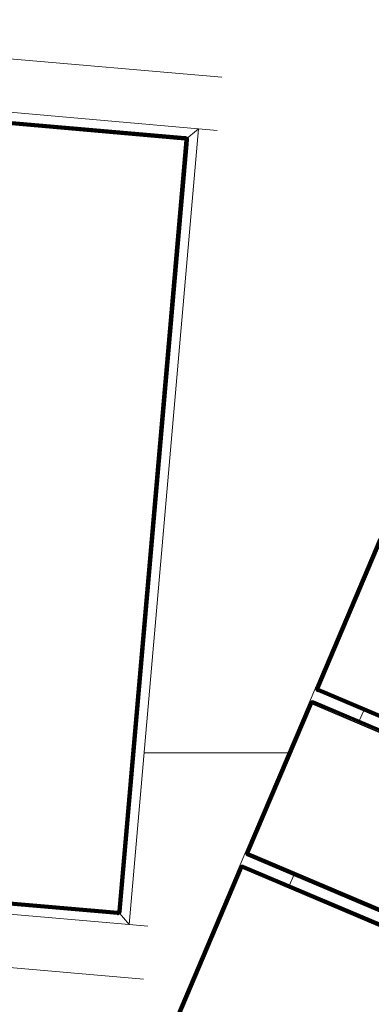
# Model space of a CAD drawing. Header units: millimetres. Extents: x -68595 to 26741, y -534 to 35396.
# Tile 18 of 172: x -60772 to -60574, y 26217 to 26772. Entities that reach past the tile are written whole.
import ezdxf

# ---------------------------------------------------------------- set-up
doc = ezdxf.new("R2010")
doc.units = ezdxf.units.MM
for name, color, linetype, lineweight, true_color in [('Furniture-1', 7, 'Continuous', 9, 0xaaaaaa), ('Kohvikulaud-1', 7, 'Continuous', 9, 0xaaaaaa), ('Kohvikutool-1', 7, 'Continuous', 9, 0xaaaaaa), ('Surface Pattern-1', 7, 'Continuous', 9, 0x232323)]:
    doc.layers.add(name, color=color, linetype=linetype, lineweight=lineweight, true_color=true_color)

# ---------------------------------------------------------------- blocks, each defined once
blk = doc.blocks.new('MA_Kohvikulaud - Kohvikulaud_DWG-V62-Sisehoov')
at = {"layer": 'Kohvikulaud-1'}
for p, q in [((254.25, 449.97), (163.25, 449.97)), ((254.25, 449.86), (163.25, 449.86)), ((254.25, 449.67), (163.25, 449.67)), ((254.25, 449.41), (163.25, 449.41)), ((254.24, 450), (263.86, 450)), ((254.25, 450), (254.61, 449.97)), ((254.25, 449.97), (254.25, 450)), ((254.61, 449.97), (254.25, 450)), ((254.25, 449.86), (254.25, 449.97)), ((254.61, 449.93), (254.25, 449.97)), ((254.25, 449.67), (254.25, 449.86)), ((254.61, 449.83), (254.25, 449.86)), ((254.25, 449.41), (254.25, 449.67)), ((254.61, 449.65), (254.25, 449.67)), ((254.25, 449.09), (254.25, 449.41)), ((254.61, 449.39), (254.25, 449.41)), ((254.61, 449.97), (254.99, 449.86)), ((254.61, 449.93), (254.61, 449.97)), ((254.99, 449.86), (254.61, 449.97)), ((254.99, 449.83), (254.61, 449.93)), ((254.61, 449.93), (254.61, 449.83)), ((254.61, 449.83), (254.99, 449.73)), ((254.61, 449.83), (254.61, 449.65)), ((254.61, 449.65), (254.99, 449.56)), ((254.61, 449.65), (254.61, 449.39)), ((254.61, 449.39), (254.99, 449.31)), ((254.61, 449.39), (254.61, 449.08)), ((254.99, 449.86), (255.34, 449.67)), ((254.99, 449.83), (254.99, 449.86)), ((255.34, 449.67), (254.99, 449.86)), ((255.34, 449.65), (254.99, 449.83)), ((254.99, 449.83), (254.99, 449.73)), ((254.99, 449.73), (255.34, 449.56)), ((254.99, 449.73), (254.99, 449.56)), ((254.99, 449.56), (255.34, 449.4)), ((254.99, 449.56), (254.99, 449.31)), ((254.99, 449.31), (255.34, 449.18)), ((254.99, 449.31), (254.99, 449.02)), ((255.34, 449.67), (255.66, 449.41)), ((255.34, 449.65), (255.34, 449.67)), ((255.66, 449.41), (255.34, 449.67)), ((255.66, 449.39), (255.34, 449.65)), ((255.34, 449.65), (255.34, 449.56)), ((255.34, 449.56), (255.66, 449.31)), ((255.34, 449.56), (255.34, 449.4)), ((255.34, 449.4), (255.66, 449.18)), ((255.34, 449.4), (255.34, 449.18)), ((255.66, 449.41), (255.92, 449.09)), ((255.66, 449.39), (255.66, 449.41)), ((255.92, 449.09), (255.66, 449.41)), ((255.92, 449.08), (255.66, 449.39)), ((255.66, 449.39), (255.66, 449.31)), ((255.66, 449.31), (255.92, 449.02)), ((255.66, 449.31), (255.66, 449.18)), ((262.2, 449.09), (262.46, 449.41)), ((262.46, 449.41), (262.2, 449.09)), ((262.46, 449.39), (262.2, 449.08)), ((262.2, 449.02), (262.46, 449.31)), ((262.46, 449.41), (262.78, 449.67)), ((262.78, 449.67), (262.46, 449.41)), ((262.78, 449.65), (262.46, 449.39)), ((262.46, 449.31), (262.78, 449.56)), ((262.46, 449.39), (262.46, 449.41)), ((262.46, 449.18), (262.78, 449.4)), ((262.46, 449.39), (262.46, 449.31)), ((262.46, 449.31), (262.46, 449.18)), ((262.78, 449.67), (263.14, 449.86)), ((263.14, 449.86), (262.78, 449.67)), ((263.14, 449.83), (262.78, 449.65)), ((262.78, 449.56), (263.14, 449.73)), ((262.78, 449.65), (262.78, 449.67)), ((262.78, 449.65), (262.78, 449.56)), ((262.78, 449.4), (263.14, 449.56)), ((262.78, 449.56), (262.78, 449.4)), ((262.78, 449.4), (262.78, 449.18)), ((262.78, 449.18), (263.14, 449.31)), ((263.14, 449.86), (263.51, 449.97)), ((263.51, 449.97), (263.14, 449.86)), ((263.51, 449.93), (263.14, 449.83)), ((263.14, 449.83), (263.14, 449.86)), ((263.14, 449.73), (263.51, 449.83)), ((263.14, 449.83), (263.14, 449.73)), ((263.14, 449.73), (263.14, 449.56)), ((263.14, 449.56), (263.51, 449.65)), ((263.14, 449.56), (263.14, 449.31)), ((263.14, 449.31), (263.51, 449.39)), ((263.14, 449.31), (263.14, 449.02)), ((263.51, 449.97), (263.88, 450)), ((263.88, 450), (263.51, 449.97)), ((263.51, 449.93), (263.51, 449.97)), ((263.51, 449.93), (263.88, 449.97)), ((263.51, 449.83), (263.51, 449.93)), ((263.51, 449.83), (263.88, 449.86)), ((263.51, 449.65), (263.51, 449.83)), ((263.51, 449.65), (263.88, 449.67)), ((263.51, 449.39), (263.51, 449.65)), ((263.51, 449.39), (263.88, 449.41)), ((263.51, 449.08), (263.51, 449.39)), ((263.88, 449.97), (263.88, 450)), ((263.88, 449.86), (263.88, 449.97)), ((354.88, 449.97), (263.88, 449.97)), ((263.88, 449.67), (263.88, 449.86)), ((263.88, 449.86), (354.88, 449.86)), ((263.88, 449.41), (263.88, 449.67)), ((263.88, 449.67), (354.88, 449.67)), ((263.88, 449.09), (263.88, 449.41)), ((263.88, 449.41), (354.88, 449.41)), ((354.86, 450), (364.49, 450)), ((354.88, 450), (355.24, 449.97)), ((354.88, 449.97), (354.88, 450)), ((355.24, 449.97), (354.88, 450)), ((354.88, 449.86), (354.88, 449.97)), ((354.88, 449.97), (355.24, 449.93)), ((354.88, 449.67), (354.88, 449.86)), ((354.88, 449.86), (355.24, 449.83)), ((354.88, 449.41), (354.88, 449.67)), ((354.88, 449.67), (355.24, 449.65)), ((354.88, 449.09), (354.88, 449.41)), ((354.88, 449.41), (355.24, 449.39)), ((355.24, 449.97), (355.61, 449.86)), ((355.61, 449.86), (355.24, 449.97)), ((355.24, 449.97), (355.24, 449.93)), ((355.61, 449.83), (355.24, 449.93)), ((355.24, 449.93), (355.24, 449.83)), ((355.24, 449.83), (355.61, 449.73)), ((355.24, 449.83), (355.24, 449.65)), ((355.24, 449.65), (355.61, 449.56)), ((355.24, 449.65), (355.24, 449.39)), ((355.24, 449.39), (355.61, 449.31)), ((355.24, 449.39), (355.24, 449.08)), ((355.61, 449.86), (355.97, 449.67)), ((355.97, 449.67), (355.61, 449.86)), ((355.61, 449.86), (355.61, 449.83)), ((355.97, 449.65), (355.61, 449.83)), ((355.61, 449.83), (355.61, 449.73)), ((355.61, 449.73), (355.97, 449.56)), ((355.61, 449.73), (355.61, 449.56)), ((355.61, 449.56), (355.97, 449.4)), ((355.61, 449.56), (355.61, 449.31)), ((355.61, 449.31), (355.97, 449.18)), ((355.61, 449.31), (355.61, 449.02)), ((355.97, 449.67), (356.29, 449.41)), ((356.29, 449.41), (355.97, 449.67)), ((355.97, 449.67), (355.97, 449.65)), ((356.29, 449.39), (355.97, 449.65)), ((355.97, 449.65), (355.97, 449.56)), ((355.97, 449.56), (356.29, 449.31)), ((355.97, 449.56), (355.97, 449.4)), ((355.97, 449.4), (356.29, 449.18)), ((355.97, 449.4), (355.97, 449.18)), ((356.29, 449.41), (356.55, 449.09)), ((356.55, 449.09), (356.29, 449.41)), ((356.29, 449.41), (356.29, 449.39)), ((356.55, 449.08), (356.29, 449.39)), ((356.29, 449.39), (356.29, 449.31)), ((356.29, 449.31), (356.55, 449.02)), ((356.29, 449.31), (356.29, 449.18)), ((362.83, 449.09), (363.09, 449.41)), ((363.09, 449.41), (362.83, 449.09)), ((363.09, 449.39), (362.83, 449.08)), ((362.83, 449.02), (363.09, 449.31)), ((363.09, 449.41), (363.41, 449.67)), ((363.41, 449.67), (363.09, 449.41)), ((363.41, 449.65), (363.09, 449.39)), ((363.09, 449.31), (363.41, 449.56)), ((363.09, 449.39), (363.09, 449.41)), ((363.09, 449.18), (363.41, 449.4)), ((363.09, 449.39), (363.09, 449.31)), ((363.09, 449.31), (363.09, 449.18)), ((363.41, 449.67), (363.76, 449.86)), ((363.76, 449.86), (363.41, 449.67)), ((363.76, 449.83), (363.41, 449.65)), ((363.41, 449.56), (363.76, 449.73)), ((363.41, 449.65), (363.41, 449.67)), ((363.41, 449.65), (363.41, 449.56)), ((363.41, 449.4), (363.76, 449.56)), ((363.41, 449.56), (363.41, 449.4)), ((363.41, 449.4), (363.41, 449.18)), ((363.41, 449.18), (363.76, 449.31)), ((363.76, 449.86), (364.14, 449.97)), ((364.14, 449.97), (363.76, 449.86)), ((364.14, 449.93), (363.76, 449.83)), ((363.76, 449.83), (363.76, 449.86)), ((363.76, 449.73), (364.14, 449.83)), ((363.76, 449.83), (363.76, 449.73)), ((363.76, 449.73), (363.76, 449.56)), ((363.76, 449.56), (364.14, 449.65)), ((363.76, 449.56), (363.76, 449.31)), ((363.76, 449.31), (364.14, 449.39)), ((363.76, 449.31), (363.76, 449.02)), ((364.14, 449.97), (364.5, 450)), ((364.5, 450), (364.14, 449.97)), ((364.14, 449.93), (364.14, 449.97)), ((364.14, 449.93), (364.5, 449.97)), ((364.14, 449.83), (364.14, 449.93)), ((364.14, 449.83), (364.5, 449.86)), ((364.14, 449.65), (364.14, 449.83)), ((364.14, 449.65), (364.5, 449.67)), ((364.14, 449.39), (364.14, 449.65)), ((364.14, 449.39), (364.5, 449.41)), ((364.14, 449.08), (364.14, 449.39)), ((364.5, 449.97), (364.5, 450)), ((364.5, 449.86), (364.5, 449.97)), ((455.5, 449.97), (364.5, 449.97)), ((364.5, 449.67), (364.5, 449.86)), ((364.5, 449.86), (455.5, 449.86)), ((364.5, 449.41), (364.5, 449.67)), ((364.5, 449.67), (455.5, 449.67)), ((364.5, 449.09), (364.5, 449.41)), ((364.5, 449.41), (455.5, 449.41)), ((254.25, 449.09), (163.25, 449.09)), ((254.25, 448.74), (163.25, 448.74)), ((163.25, 448.36), (254.25, 448.36)), ((254.25, 448), (163.25, 448)), ((254.25, 448.74), (254.25, 449.09)), ((254.61, 449.08), (254.25, 449.09)), ((254.25, 448.36), (254.25, 448.74)), ((254.61, 448.72), (254.25, 448.74)), ((254.25, 448), (254.25, 448.36)), ((254.61, 448.36), (254.25, 448.36)), ((254.25, -448), (254.25, 448)), ((254.25, 448), (254.61, 448)), ((254.61, 449.08), (254.99, 449.02)), ((254.61, 449.08), (254.61, 448.72)), ((254.61, 448.72), (254.99, 448.68)), ((254.61, 448.72), (254.61, 448.36)), ((254.61, 448.36), (254.99, 448.34)), ((254.61, 448.36), (254.61, 448)), ((254.61, 448), (254.99, 448)), ((254.61, 448), (254.61, -448)), ((254.99, 449.02), (255.34, 448.92)), ((254.99, 449.02), (254.99, 448.68)), ((254.99, 448.68), (255.34, 448.62)), ((254.99, 448.68), (254.99, 448.34)), ((254.99, 448.34), (255.34, 448.3)), ((254.99, 448.34), (254.99, 448)), ((254.99, 448), (255.34, 448)), ((254.99, 448), (254.99, -448)), ((255.34, 449.18), (255.66, 449)), ((255.34, 449.18), (255.34, 448.92)), ((255.34, 448.92), (255.66, 448.77)), ((255.34, 448.92), (255.34, 448.62)), ((255.34, 448.62), (255.66, 448.52)), ((255.34, 448.62), (255.34, 448.3)), ((255.34, 448.3), (255.66, 448.26)), ((255.34, 448.3), (255.34, 448)), ((255.34, 448), (255.66, 448)), ((255.34, 448), (255.34, -448)), ((255.66, 449.18), (255.92, 448.92)), ((255.66, 449.18), (255.66, 449)), ((255.66, 449), (255.92, 448.77)), ((255.66, 449), (255.66, 448.77)), ((255.66, 448.77), (255.92, 448.6)), ((255.66, 448.77), (255.66, 448.52)), ((255.66, 448.52), (255.92, 448.4)), ((255.66, 448.52), (255.66, 448.26)), ((255.66, 448.26), (255.92, 448.2)), ((255.66, 448.26), (255.66, 448)), ((255.66, 448), (255.92, 448)), ((255.66, 448), (255.66, -448)), ((255.92, 449.09), (256.11, 448.74)), ((255.92, 449.08), (255.92, 449.09)), ((255.92, 449.09), (256.11, 448.73)), ((256.11, 448.73), (255.92, 449.09)), ((256.11, 448.72), (255.92, 449.08)), ((255.92, 449.08), (255.92, 449.02)), ((256.11, 448.7), (255.92, 449.02)), ((255.92, 449.02), (256.11, 448.7)), ((255.92, 449.02), (255.92, 448.92)), ((255.92, 448.92), (256.11, 448.65)), ((255.92, 448.92), (256.11, 448.65)), ((255.92, 448.92), (255.92, 448.77)), ((255.92, 448.77), (256.11, 448.57)), ((255.92, 448.77), (256.11, 448.57)), ((255.92, 448.77), (255.92, 448.6)), ((255.92, 448.6), (256.11, 448.46)), ((255.92, 448.6), (256.11, 448.46)), ((255.92, 448.6), (255.92, 448.4)), ((255.92, 448.4), (256.11, 448.34)), ((255.92, 448.4), (256.11, 448.34)), ((255.92, 448.4), (255.92, 448.2)), ((255.92, 448.2), (256.11, 448.2)), ((255.92, 448.2), (256.11, 448.2)), ((255.92, 448.2), (255.92, 448)), ((255.92, 448), (256.11, 448.07)), ((255.92, 448), (256.11, 448.07)), ((255.92, -448), (255.92, 448)), ((256.11, 448.74), (256.22, 448.36)), ((256.11, 448.74), (256.22, 448.36)), ((256.11, 448), (256.22, 448.03)), ((256.11, 448), (256.11, -448)), ((256.22, 448.36), (256.25, 448)), ((256.22, 448.36), (256.25, 448)), ((256.22, 448.03), (256.25, 448)), ((256.22, -448), (256.22, 448)), ((261.88, 448), (261.91, 448.36)), ((261.91, 448.36), (261.88, 448)), ((261.91, 448.03), (261.88, 448)), ((261.91, 448.36), (262.02, 448.74)), ((261.91, 448.36), (262.02, 448.74)), ((261.91, 448), (262.02, 448.07)), ((261.91, -448), (261.91, 448)), ((262.02, 448.74), (262.2, 449.09)), ((262.2, 449.09), (262.02, 448.73)), ((262.2, 449.09), (262.02, 448.73)), ((262.2, 449.08), (262.02, 448.68)), ((262.2, 449.08), (262.02, 448.7)), ((262.02, 448.68), (262.2, 449.02)), ((262.02, 448.62), (262.2, 449.02)), ((262.02, 448.62), (262.2, 448.92)), ((262.02, 448.52), (262.2, 448.92)), ((262.02, 448.52), (262.2, 448.77)), ((262.02, 448.4), (262.2, 448.77)), ((262.02, 448.4), (262.2, 448.6)), ((262.02, 448.27), (262.2, 448.6)), ((262.02, 448.27), (262.2, 448.4)), ((262.02, 448.13), (262.2, 448.4)), ((262.2, 448.2), (262.02, 448.13)), ((262.02, 448), (262.2, 448.2)), ((262.02, 448), (262.2, 448)), ((262.02, 448), (262.02, -448)), ((262.2, 448.92), (262.46, 449.18)), ((262.2, 449.08), (262.2, 449.09)), ((262.2, 449.08), (262.2, 449.02)), ((262.2, 449.02), (262.2, 448.92)), ((262.2, 448.77), (262.46, 449)), ((262.2, 448.92), (262.2, 448.77)), ((262.2, 448.6), (262.46, 448.77)), ((262.2, 448.77), (262.2, 448.6)), ((262.2, 448.6), (262.2, 448.4)), ((262.2, 448.4), (262.46, 448.52)), ((262.2, 448.4), (262.2, 448.2)), ((262.2, 448.2), (262.46, 448.26)), ((262.2, 448.2), (262.2, 448)), ((262.2, 448), (262.46, 448)), ((262.2, -448), (262.2, 448)), ((262.46, 449), (262.78, 449.18)), ((262.46, 449.18), (262.46, 449)), ((262.46, 449), (262.46, 448.77)), ((262.46, 448.77), (262.78, 448.92)), ((262.46, 448.77), (262.46, 448.52)), ((262.46, 448.52), (262.78, 448.62)), ((262.46, 448.52), (262.46, 448.26)), ((262.46, 448.26), (262.78, 448.3)), ((262.46, 448.26), (262.46, 448)), ((262.46, 448), (262.78, 448)), ((262.46, -448), (262.46, 448)), ((262.78, 449.18), (262.78, 448.92)), ((262.78, 448.92), (263.14, 449.02)), ((262.78, 448.92), (262.78, 448.62)), ((262.78, 448.62), (263.14, 448.68)), ((262.78, 448.62), (262.78, 448.3)), ((262.78, 448.3), (263.14, 448.34)), ((262.78, 448.3), (262.78, 448)), ((262.78, 448), (263.14, 448)), ((262.78, -448), (262.78, 448)), ((263.14, 449.02), (263.51, 449.08)), ((263.14, 449.02), (263.14, 448.68)), ((263.14, 448.68), (263.51, 448.72)), ((263.14, 448.68), (263.14, 448.34)), ((263.14, 448.34), (263.51, 448.36)), ((263.14, 448.34), (263.14, 448)), ((263.14, 448), (263.51, 448)), ((263.14, -448), (263.14, 448)), ((263.51, 449.08), (263.88, 449.09)), ((263.51, 448.72), (263.51, 449.08)), ((263.51, 448.72), (263.88, 448.74)), ((263.51, 448.36), (263.51, 448.72)), ((263.51, 448.36), (263.88, 448.36)), ((263.51, 448.36), (263.51, 448)), ((263.51, 448), (263.88, 448)), ((263.51, -448), (263.51, 448)), ((263.88, 448.74), (263.88, 449.09)), ((263.88, 449.09), (354.88, 449.09)), ((263.88, 448.36), (263.88, 448.74)), ((263.88, 448.74), (354.88, 448.74)), ((263.88, 448), (263.88, 448.36)), ((263.88, 448.36), (354.88, 448.36)), ((354.88, 448), (263.88, 448)), ((263.88, 448), (263.88, -448)), ((354.88, 448.74), (354.88, 449.09)), ((354.88, 449.09), (355.24, 449.08)), ((354.88, 448.36), (354.88, 448.74)), ((354.88, 448.74), (355.24, 448.72)), ((354.88, 448), (354.88, 448.36)), ((354.88, 448.36), (355.24, 448.36)), ((354.88, -448), (354.88, 448)), ((354.88, 448), (355.24, 448)), ((355.24, 449.08), (355.61, 449.02)), ((355.24, 449.08), (355.24, 448.72)), ((355.24, 448.72), (355.61, 448.68)), ((355.24, 448.72), (355.24, 448.36)), ((355.24, 448.36), (355.61, 448.34)), ((355.24, 448), (355.24, 448.36)), ((355.24, 448), (355.61, 448)), ((355.24, 448), (355.24, -448)), ((355.61, 449.02), (355.97, 448.92)), ((355.61, 449.02), (355.61, 448.68)), ((355.61, 448.68), (355.97, 448.62)), ((355.61, 448.68), (355.61, 448.34)), ((355.61, 448.34), (355.97, 448.3)), ((355.61, 448), (355.61, 448.34)), ((355.61, 448), (355.97, 448)), ((355.61, -448), (355.61, 448)), ((355.97, 449.18), (356.29, 449)), ((355.97, 449.18), (355.97, 448.92)), ((355.97, 448.92), (356.29, 448.77)), ((355.97, 448.92), (355.97, 448.62)), ((355.97, 448.62), (356.29, 448.52)), ((355.97, 448.62), (355.97, 448.3)), ((355.97, 448.3), (356.29, 448.26)), ((355.97, 448), (355.97, 448.3)), ((355.97, 448), (356.29, 448)), ((355.97, -448), (355.97, 448)), ((356.29, 449.18), (356.55, 448.92)), ((356.29, 449.18), (356.29, 449)), ((356.29, 449), (356.55, 448.77)), ((356.29, 449), (356.29, 448.77)), ((356.29, 448.77), (356.55, 448.6)), ((356.29, 448.77), (356.29, 448.52)), ((356.29, 448.52), (356.55, 448.4)), ((356.29, 448.52), (356.29, 448.26)), ((356.29, 448.26), (356.55, 448.2)), ((356.29, 448), (356.29, 448.26)), ((356.29, 448), (356.55, 448)), ((356.29, -448), (356.29, 448)), ((356.55, 449.09), (356.73, 448.74)), ((356.55, 449.09), (356.73, 448.73)), ((356.55, 449.09), (356.55, 449.08)), ((356.73, 448.73), (356.55, 449.09)), ((356.73, 448.72), (356.55, 449.08)), ((356.55, 449.08), (356.55, 449.02)), ((356.73, 448.7), (356.55, 449.02)), ((356.55, 449.02), (356.73, 448.7)), ((356.55, 449.02), (356.55, 448.92)), ((356.55, 448.92), (356.73, 448.65)), ((356.55, 448.92), (356.73, 448.65)), ((356.55, 448.92), (356.55, 448.77)), ((356.55, 448.77), (356.73, 448.57)), ((356.55, 448.77), (356.73, 448.57)), ((356.55, 448.77), (356.55, 448.6)), ((356.55, 448.6), (356.73, 448.46)), ((356.55, 448.6), (356.73, 448.46)), ((356.55, 448.6), (356.55, 448.4)), ((356.55, 448.4), (356.73, 448.34)), ((356.55, 448.4), (356.73, 448.34)), ((356.55, 448.4), (356.55, 448.2)), ((356.55, 448.2), (356.73, 448.2)), ((356.55, 448), (356.55, 448.2)), ((356.73, 448.2), (356.55, 448.2)), ((356.55, 448), (356.73, 448.13)), ((356.73, 448.07), (356.55, 448)), ((356.55, -448), (356.55, 448)), ((356.73, 448.74), (356.84, 448.36)), ((356.73, 448.73), (356.84, 448.36)), ((356.84, 448.03), (356.73, 448)), ((356.73, -448), (356.73, 448)), ((356.84, 448.36), (356.88, 448)), ((356.84, 448.36), (356.88, 448)), ((356.84, 448.03), (356.88, 448)), ((356.84, -448), (356.84, 448)), ((362.5, 448), (362.53, 448.36)), ((362.53, 448.36), (362.5, 448)), ((362.5, 448), (362.53, 448.03)), ((362.53, 448.36), (362.64, 448.74)), ((362.53, 448.36), (362.64, 448.74)), ((362.53, 448), (362.64, 448.07)), ((362.53, 448), (362.53, -448)), ((362.64, 448.74), (362.83, 449.09)), ((362.83, 449.09), (362.64, 448.73)), ((362.83, 449.09), (362.64, 448.73)), ((362.83, 449.08), (362.64, 448.68)), ((362.83, 449.08), (362.64, 448.7)), ((362.64, 448.68), (362.83, 449.02)), ((362.64, 448.62), (362.83, 449.02)), ((362.64, 448.62), (362.83, 448.92)), ((362.64, 448.52), (362.83, 448.92)), ((362.64, 448.52), (362.83, 448.77)), ((362.64, 448.4), (362.83, 448.77)), ((362.64, 448.4), (362.83, 448.6)), ((362.64, 448.27), (362.83, 448.6)), ((362.64, 448.27), (362.83, 448.4)), ((362.64, 448.13), (362.83, 448.4)), ((362.64, 448.13), (362.83, 448.2)), ((362.83, 448), (362.64, 448.13)), ((362.64, 448.07), (362.83, 448)), ((362.64, 448), (362.64, -448)), ((362.83, 448.92), (363.09, 449.18)), ((362.83, 449.08), (362.83, 449.09)), ((362.83, 449.08), (362.83, 449.02)), ((362.83, 449.02), (362.83, 448.92)), ((362.83, 448.77), (363.09, 449)), ((362.83, 448.92), (362.83, 448.77)), ((362.83, 448.6), (363.09, 448.77)), ((362.83, 448.77), (362.83, 448.6)), ((362.83, 448.6), (362.83, 448.4)), ((362.83, 448.4), (363.09, 448.52)), ((362.83, 448.4), (362.83, 448.2)), ((362.83, 448.2), (363.09, 448.26)), ((362.83, 448.2), (362.83, 448)), ((362.83, 448), (363.09, 448)), ((362.83, -448), (362.83, 448)), ((363.09, 449), (363.41, 449.18)), ((363.09, 449.18), (363.09, 449)), ((363.09, 449), (363.09, 448.77)), ((363.09, 448.77), (363.41, 448.92)), ((363.09, 448.77), (363.09, 448.52)), ((363.09, 448.52), (363.41, 448.62)), ((363.09, 448.52), (363.09, 448.26)), ((363.09, 448.26), (363.41, 448.3)), ((363.09, 448.26), (363.09, 448)), ((363.09, 448), (363.41, 448)), ((363.09, 448), (363.09, -448)), ((363.41, 449.18), (363.41, 448.92)), ((363.41, 448.92), (363.76, 449.02)), ((363.41, 448.92), (363.41, 448.62)), ((363.41, 448.62), (363.76, 448.68)), ((363.41, 448.62), (363.41, 448.3)), ((363.41, 448.3), (363.76, 448.34)), ((363.41, 448.3), (363.41, 448)), ((363.41, 448), (363.76, 448)), ((363.41, -448), (363.41, 448)), ((363.76, 449.02), (364.14, 449.08)), ((363.76, 449.02), (363.76, 448.68)), ((363.76, 448.68), (364.14, 448.72)), ((363.76, 448.68), (363.76, 448.34)), ((363.76, 448.34), (364.14, 448.36)), ((363.76, 448.34), (363.76, 448)), ((363.76, 448), (364.14, 448)), ((363.76, -448), (363.76, 448)), ((364.14, 449.08), (364.5, 449.09)), ((364.14, 448.72), (364.14, 449.08)), ((364.14, 448.72), (364.5, 448.74)), ((364.14, 448.36), (364.14, 448.72)), ((364.14, 448.36), (364.5, 448.36)), ((364.14, 448.36), (364.14, 448)), ((364.14, 448), (364.5, 448)), ((364.14, -448), (364.14, 448)), ((364.5, 448.74), (364.5, 449.09)), ((364.5, 449.09), (455.5, 449.09)), ((364.5, 448.36), (364.5, 448.74)), ((364.5, 448.74), (455.5, 448.74)), ((364.5, 448), (364.5, 448.36)), ((364.5, 448.36), (455.5, 448.36)), ((455.5, 448), (364.5, 448)), ((364.5, 448), (364.5, -448)), ((262.2, 420), (255.92, 420)), ((362.83, 420), (356.55, 420))]:
    blk.add_line(p, q, dxfattribs=at)
blk = doc.blocks.new('MA_Kohvikulaud - MA_Kohvikulaud-V63-Sisehoov')
blk.add_blockref('MA_Kohvikulaud - Kohvikulaud_DWG-V62-Sisehoov', (-357.3, 23.93))
blk = doc.blocks.new('MA_Kohvikultool - Kohvikutool_DWG-V66-Sisehoov')
at = {"layer": 'Kohvikutool-1'}
for p, q in [((295.67, 495), (130.89, 495)), ((155.34, 465), (285, 465)), ((278, 458), (285, 465)), ((285, 465), (278, 458)), ((285, 465), (295.67, 465)), ((285, 465), (285, 15)), ((278, 459.97), (175.75, 459.97)), ((175.75, 459.86), (278, 459.86)), ((175.75, 459.67), (278, 459.67)), ((175.75, 459.41), (278, 459.41)), ((175.75, 459.09), (278, 459.09)), ((175.75, 458.74), (278, 458.74)), ((175.75, 458.36), (278, 458.36)), ((175.75, 458), (278, 458)), ((278.36, 459.97), (278, 460)), ((278, 460), (278, 459.97)), ((278.36, 459.97), (278, 460)), ((278, 459.97), (278.36, 459.93)), ((278, 459.97), (278, 459.86)), ((278, 459.86), (278.34, 459.83)), ((278, 459.86), (278, 459.67)), ((278, 459.67), (278.3, 459.65)), ((278, 459.67), (278, 459.41)), ((278, 459.41), (278.26, 459.39)), ((278, 459.41), (278, 459.09)), ((278, 459.09), (278.2, 459.08)), ((278, 459.09), (278.13, 458.72)), ((278.07, 458.73), (278, 459.09)), ((278.03, 458.36), (278, 458.74)), ((278.03, 458.36), (278, 458)), ((278, 458), (278, 22)), ((278, 458), (278.36, 458)), ((278.26, 459.39), (278.2, 459.08)), ((278.2, 459.08), (278.4, 459.02)), ((278.2, 459.08), (278.27, 458.68)), ((278.2, 458.7), (278.2, 459.08)), ((278.3, 459.65), (278.26, 459.39)), ((278.26, 459.39), (278.52, 459.31)), ((278.27, 458.68), (278.4, 459.02)), ((278.34, 459.83), (278.3, 459.65)), ((278.3, 459.65), (278.62, 459.56)), ((278.36, 459.93), (278.34, 459.83)), ((278.34, 459.83), (278.68, 459.73)), ((278.74, 459.86), (278.36, 459.97)), ((278.36, 459.97), (278.36, 459.93)), ((278.74, 459.86), (278.36, 459.97)), ((278.72, 459.83), (278.36, 459.93)), ((278.74, 458), (278.36, 458)), ((278.36, 458), (278.36, 22)), ((278.4, 459.02), (278.52, 459.31)), ((278.4, 459.02), (278.6, 458.92)), ((278.4, 458.62), (278.4, 459.02)), ((278.4, 458.62), (278.6, 458.92)), ((278.52, 459.31), (278.62, 459.56)), ((278.52, 459.31), (278.77, 459.18)), ((278.52, 458.52), (278.6, 458.92)), ((278.52, 458.52), (278.77, 458.77)), ((278.6, 458.92), (278.77, 459.18)), ((278.6, 458.92), (278.77, 458.77)), ((278.62, 459.56), (278.68, 459.73)), ((278.62, 459.56), (278.92, 459.4)), ((278.62, 458.4), (278.77, 458.77)), ((278.62, 458.4), (278.92, 458.6)), ((278.68, 459.73), (278.72, 459.83)), ((278.68, 459.73), (279.02, 459.56)), ((278.68, 458.27), (278.92, 458.6)), ((278.68, 458.27), (279.02, 458.4)), ((278.74, 459.86), (278.72, 459.83)), ((279.08, 459.65), (278.72, 459.83)), ((278.72, 458.13), (279.02, 458.4)), ((278.72, 458.13), (279.08, 458.2)), ((279.09, 458), (278.73, 458.07)), ((279.09, 459.67), (278.74, 459.86)), ((279.09, 459.67), (278.74, 459.86)), ((278.74, 22), (278.74, 458)), ((279.09, 458), (278.74, 458)), ((278.77, 459.18), (278.92, 459.4)), ((278.77, 459.18), (279, 459)), ((278.77, 458.77), (279, 459)), ((278.77, 458.77), (278.92, 458.6)), ((278.92, 459.4), (279.02, 459.56)), ((278.92, 459.4), (279.18, 459.18)), ((278.92, 458.6), (279.18, 458.77)), ((278.92, 458.6), (279.02, 458.4)), ((279, 459), (279.18, 459.18)), ((279, 459), (279.18, 458.77)), ((279.02, 459.56), (279.08, 459.65)), ((279.02, 459.56), (279.31, 459.31)), ((279.02, 458.4), (279.31, 458.52)), ((279.02, 458.4), (279.08, 458.2)), ((279.09, 459.67), (279.08, 459.65)), ((279.39, 459.39), (279.08, 459.65)), ((279.08, 458.2), (279.39, 458.26)), ((279.09, 458), (279.08, 458.2)), ((279.41, 459.41), (279.09, 459.67)), ((279.41, 459.41), (279.09, 459.67)), ((279.09, 22), (279.09, 458)), ((279.41, 458), (279.09, 458)), ((279.18, 459.18), (279.31, 459.31)), ((279.18, 459.18), (279.4, 458.92)), ((279.18, 458.77), (279.4, 458.92)), ((279.18, 458.77), (279.31, 458.52)), ((279.31, 459.31), (279.39, 459.39)), ((279.31, 459.31), (279.56, 459.02)), ((279.31, 458.52), (279.56, 458.62)), ((279.31, 458.52), (279.39, 458.26)), ((279.41, 459.41), (279.39, 459.39)), ((279.65, 459.08), (279.39, 459.39)), ((279.39, 458.26), (279.65, 458.3)), ((279.41, 458), (279.39, 458.26)), ((279.4, 458.92), (279.56, 459.02)), ((279.4, 458.92), (279.56, 458.62)), ((279.67, 459.09), (279.41, 459.41)), ((279.67, 459.09), (279.41, 459.41)), ((279.41, 22), (279.41, 458)), ((279.67, 458), (279.41, 458)), ((279.56, 459.02), (279.65, 459.08)), ((279.56, 459.02), (279.73, 458.68)), ((279.56, 458.62), (279.73, 458.68)), ((279.56, 458.62), (279.65, 458.3)), ((279.67, 459.09), (279.65, 459.08)), ((279.83, 458.72), (279.65, 459.08)), ((279.65, 458.3), (279.83, 458.34)), ((279.67, 458), (279.65, 458.3)), ((279.86, 458.74), (279.67, 459.09)), ((279.86, 458.74), (279.67, 459.09)), ((279.67, 22), (279.67, 458)), ((279.86, 458), (279.67, 458)), ((279.73, 458.68), (279.83, 458.72)), ((279.73, 458.68), (279.83, 458.34)), ((279.86, 458.74), (279.83, 458.72)), ((279.93, 458.36), (279.83, 458.72)), ((279.83, 458.34), (279.93, 458.36)), ((279.86, 458), (279.83, 458.34)), ((279.97, 458.36), (279.86, 458.74)), ((279.97, 458.36), (279.86, 458.74)), ((279.86, 22), (279.86, 458)), ((279.97, 458), (279.86, 458)), ((279.97, 458), (279.93, 458.36)), ((279.97, 458.36), (279.93, 458.36)), ((280, 458), (279.97, 458.36)), ((280, 458), (279.97, 458.36)), ((279.97, 22), (279.97, 458)), ((280, 458), (279.97, 458)), ((278, 22), (175.75, 22)), ((278, 21.64), (175.75, 21.64)), ((278, 21.26), (175.75, 21.26)), ((278, 20.91), (175.75, 20.91)), ((278, 20.59), (175.75, 20.59)), ((175.75, 20.33), (278, 20.33)), ((278, 20.14), (175.75, 20.14)), ((175.75, 20.03), (278, 20.03)), ((278, 22), (278.36, 22)), ((278.03, 21.64), (278, 22)), ((285, 15), (278, 22)), ((278, 22), (285, 15)), ((278, 21.26), (278.03, 21.64)), ((278, 20.91), (278.07, 21.27)), ((278, 20.91), (278.07, 21.27)), ((278, 20.91), (278.2, 20.92)), ((278, 20.91), (278, 20.59)), ((278, 20.59), (278.26, 20.61)), ((278, 20.59), (278, 20.33)), ((278, 20.33), (278.3, 20.35)), ((278, 20.33), (278, 20.14)), ((278.34, 20.17), (278, 20.14)), ((278, 20.14), (278, 20.03)), ((278.36, 20.07), (278, 20.03)), ((278, 20), (278.36, 20.03)), ((278, 20.03), (278, 20)), ((278.36, 20.03), (278, 20)), ((278.13, 21.28), (278.4, 20.98)), ((278.13, 21.28), (278.2, 20.92)), ((278.4, 20.98), (278.2, 20.92)), ((278.2, 20.92), (278.26, 20.61)), ((278.52, 20.69), (278.26, 20.61)), ((278.26, 20.61), (278.3, 20.35)), ((278.27, 21.32), (278.6, 21.08)), ((278.27, 21.32), (278.4, 20.98)), ((278.62, 20.44), (278.3, 20.35)), ((278.3, 20.35), (278.34, 20.17)), ((278.68, 20.27), (278.34, 20.17)), ((278.34, 20.17), (278.36, 20.07)), ((278.74, 22), (278.36, 22)), ((278.36, 20.07), (278.72, 20.17)), ((278.36, 20.03), (278.74, 20.14)), ((278.74, 20.14), (278.36, 20.03)), ((278.36, 20.07), (278.36, 20.03)), ((278.4, 21.38), (278.77, 21.23)), ((278.4, 21.38), (278.6, 21.08)), ((278.6, 21.08), (278.4, 20.98)), ((278.4, 20.98), (278.52, 20.69)), ((278.52, 21.48), (278.92, 21.4)), ((278.52, 21.48), (278.77, 21.23)), ((278.77, 20.82), (278.52, 20.69)), ((278.52, 20.69), (278.62, 20.44)), ((278.77, 21.23), (278.6, 21.08)), ((278.6, 21.08), (278.77, 20.82)), ((278.62, 21.6), (279.02, 21.6)), ((278.62, 21.6), (278.92, 21.4)), ((278.92, 20.6), (278.62, 20.44)), ((278.62, 20.44), (278.68, 20.27)), ((279.08, 21.8), (278.68, 21.73)), ((278.68, 21.73), (279.02, 21.6)), ((279.02, 20.44), (278.68, 20.27)), ((278.68, 20.27), (278.72, 20.17)), ((278.7, 21.8), (279.08, 21.8)), ((278.72, 20.17), (279.08, 20.35)), ((278.72, 20.17), (278.74, 20.14)), ((279.09, 22), (278.73, 21.93)), ((279.09, 22), (278.74, 22)), ((278.74, 20.14), (279.09, 20.33)), ((279.09, 20.33), (278.74, 20.14)), ((278.92, 21.4), (278.77, 21.23)), ((278.77, 21.23), (279, 21)), ((279, 21), (278.77, 20.82)), ((278.77, 20.82), (278.92, 20.6)), ((279.02, 21.6), (278.92, 21.4)), ((278.92, 21.4), (279.18, 21.23)), ((279.18, 20.82), (278.92, 20.6)), ((278.92, 20.6), (279.02, 20.44)), ((279.18, 21.23), (279, 21)), ((279, 21), (279.18, 20.82)), ((279.08, 21.8), (279.02, 21.6)), ((279.02, 21.6), (279.31, 21.48)), ((279.31, 20.69), (279.02, 20.44)), ((279.02, 20.44), (279.08, 20.35)), ((279.08, 21.8), (279.09, 22)), ((279.39, 21.74), (279.08, 21.8)), ((279.08, 20.35), (279.39, 20.61)), ((279.08, 20.35), (279.09, 20.33)), ((279.09, 22), (279.41, 22)), ((279.09, 20.33), (279.41, 20.59)), ((279.41, 20.59), (279.09, 20.33)), ((279.31, 21.48), (279.18, 21.23)), ((279.18, 21.23), (279.4, 21.08)), ((279.4, 21.08), (279.18, 20.82)), ((279.18, 20.82), (279.31, 20.69)), ((279.39, 21.74), (279.31, 21.48)), ((279.31, 21.48), (279.56, 21.38)), ((279.56, 20.98), (279.31, 20.69)), ((279.31, 20.69), (279.39, 20.61)), ((279.39, 21.74), (279.41, 22)), ((279.65, 21.7), (279.39, 21.74)), ((279.39, 20.61), (279.65, 20.92)), ((279.39, 20.61), (279.41, 20.59)), ((279.56, 21.38), (279.4, 21.08)), ((279.4, 21.08), (279.56, 20.98)), ((279.41, 22), (279.67, 22)), ((279.41, 20.59), (279.67, 20.91)), ((279.67, 20.91), (279.41, 20.59)), ((279.65, 21.7), (279.56, 21.38)), ((279.56, 21.38), (279.73, 21.32)), ((279.73, 21.32), (279.56, 20.98)), ((279.56, 20.98), (279.65, 20.92)), ((279.65, 21.7), (279.67, 22)), ((279.83, 21.66), (279.65, 21.7)), ((279.65, 20.92), (279.83, 21.28)), ((279.65, 20.92), (279.67, 20.91)), ((279.67, 22), (279.86, 22)), ((279.67, 20.91), (279.86, 21.26)), ((279.86, 21.26), (279.67, 20.91)), ((279.83, 21.66), (279.73, 21.32)), ((279.73, 21.32), (279.83, 21.28)), ((279.83, 21.66), (279.86, 22)), ((279.93, 21.64), (279.83, 21.66)), ((279.83, 21.28), (279.93, 21.64)), ((279.83, 21.28), (279.86, 21.26)), ((279.86, 22), (279.97, 22)), ((279.86, 21.26), (279.97, 21.64)), ((279.97, 21.64), (279.86, 21.26)), ((279.93, 21.64), (279.97, 22)), ((279.93, 21.64), (279.97, 21.64)), ((279.97, 22), (280, 22)), ((279.97, 21.64), (280, 22)), ((280, 22), (279.97, 21.64)), ((285, 15), (155.34, 15)), ((285, 15), (295.67, 15)), ((295.67, -15), (130.89, -15))]:
    blk.add_line(p, q, dxfattribs=at)
blk = doc.blocks.new('MA_Kohvikultool - MA_Kohvikultool-V67-Sisehoov')
blk.add_blockref('MA_Kohvikultool - Kohvikutool_DWG-V66-Sisehoov', (111.57, -216.07))

msp = doc.modelspace()

# ---------------------------------------------------------------- hatches: boundary and pattern name
at = {"layer": 'Surface Pattern-1'}
h = msp.add_hatch(dxfattribs=at)
h.set_pattern_fill('FP_6', color=256, style=0, pattern_type=2)
h.set_pattern_definition([(270, (-67594.6, -13241.8), (600, 4e-14), []), (0, (-67594.6, -13241.8), (0, 600), [])])
h.paths.add_polyline_path([(-59902.01, 25556.61), (-57646.08, 27269.19), (-57646.08, 29348.17), (-66244.21, 29348.17), (-66244.21, 29093.17), (-66744.21, 29093.17), (-66744.21, 29348.17), (-66798.58, 29348.17), (-66798.58, 25687.16), (-64518.77, 26921.57), (-63355.37, 26921.57), (-59935.15, 25569.7)])
h.paths.add_polyline_path([(-59935.15, 25671.63), (-60763.15, 26024.35), (-60410.88, 26851.3), (-59583.94, 26499.03), (-59934.9, 25672.21)])
h.paths.add_polyline_path([(-59925.64, 25770.8), (-59923.44, 25775.98), (-60296.25, 25934.23), (-60298.45, 25929.05), (-59935.15, 25774.84)])
h.paths.add_polyline_path([(-59886.32, 25863.43), (-59884.13, 25868.61), (-60256.93, 26026.85), (-60259.13, 26021.68), (-59896.89, 25867.91)])
h.paths.add_polyline_path([(-60326.06, 25940.77), (-60323.86, 25945.95), (-60696.67, 26104.2), (-60698.87, 26099.02), (-60338.5, 25946.05)])
h.paths.add_polyline_path([(-59847.01, 25956.06), (-59844.81, 25961.23), (-60217.61, 26119.48), (-60219.81, 26114.3), (-59875.7, 25968.24)])
h.paths.add_polyline_path([(-60286.74, 26033.4), (-60284.55, 26038.58), (-60657.35, 26196.82), (-60659.55, 26191.64), (-60312.19, 26044.2)])
h.paths.add_polyline_path([(-59807.69, 26048.68), (-59805.49, 26053.86), (-60178.3, 26212.11), (-60180.49, 26206.93), (-59811.38, 26050.25)])
h.paths.add_polyline_path([(-60247.43, 26126.02), (-60245.23, 26131.2), (-60618.03, 26289.45), (-60620.23, 26284.27), (-60254.11, 26128.86)])
h.paths.add_polyline_path([(-59768.37, 26141.31), (-59766.58, 26146.66), (-60138.98, 26304.73), (-60141.18, 26299.55), (-59772.06, 26142.87)])
h.paths.add_polyline_path([(-60208.11, 26218.65), (-60205.91, 26223.83), (-60578.72, 26382.07), (-60580.91, 26376.9), (-60254.11, 26238.18)])
h.paths.add_polyline_path([(-60702.62, 26231.01), (-61172.19, 26271.89), (-61169.58, 26301.77), (-61158.95, 26300.85), (-61151.37, 26400.57), (-61203.14, 26405.07), (-61212.32, 26310.84), (-61214.46, 26310.84), (-61227.91, 26311.07), (-61228.27, 26306.88), (-61409.69, 26322.68), (-61370.66, 26770.98), (-61189.25, 26755.19), (-61189.25, 26750.03), (-61173.59, 26747.54), (-61173.52, 26745.41), (-61181.46, 26654.13), (-61128.6, 26649.53), (-61119.93, 26749.15), (-61130.56, 26750.08), (-61127.96, 26779.97), (-60658.39, 26739.09), (-60661, 26709.2), (-60671.62, 26710.13), (-60710.65, 26261.82), (-60700.02, 26260.9)])
h.paths.add_polyline_path([(-59729.05, 26233.93), (-59726.86, 26239.11), (-60099.66, 26397.36), (-60101.86, 26392.18), (-59766.58, 26249.86)])
h.paths.add_polyline_path([(-60818.88, 26301.36), (-60785.06, 26689.89), (-60790.04, 26690.32), (-60823.86, 26301.79), (-60819.24, 26301.39)])
h.paths.add_polyline_path([(-60929.71, 26311.01), (-60895.89, 26699.54), (-60900.87, 26699.97), (-60934.69, 26311.44), (-60930.07, 26311.04)])
h.paths.add_polyline_path([(-60168.79, 26311.28), (-60166.59, 26316.45), (-60539.4, 26474.7), (-60541.6, 26469.52), (-60179.65, 26315.88)])
h.paths.add_polyline_path([(-61040.54, 26320.65), (-61006.72, 26709.19), (-61011.7, 26709.62), (-61045.52, 26321.09), (-61040.91, 26320.69)])
h.paths.add_polyline_path([(-59689.74, 26326.56), (-59687.54, 26331.74), (-60060.34, 26489.98), (-60062.54, 26484.81), (-59753.84, 26353.77)])
h.paths.add_polyline_path([(-61339.39, 26346.67), (-61305.57, 26735.2), (-61334.96, 26737.76), (-61368.78, 26349.23), (-61341.39, 26346.84)])
h.paths.add_polyline_path([(-61794.58, 26398.35), (-61840.04, 26401.68), (-61870.78, 26407.04), (-61905.09, 26416.67), (-61936.08, 26428.54), (-61967.1, 26444.26), (-61995.78, 26462.31), (-62022.06, 26482.8), (-62049.05, 26508.6), (-62071.6, 26534.97), (-62089.77, 26560.85), (-62106.41, 26590.15), (-62120.92, 26622.77), (-62131.8, 26655.75), (-62139.08, 26688.22), (-62143.2, 26721.41), (-62144.05, 26759.59), (-62141.75, 26790.03), (-62135.88, 26824.61), (-62126.95, 26856.9), (-62114.39, 26889.85), (-62099.32, 26919.78), (-62080.62, 26949.54), (-62058.46, 26977.66), (-62034.33, 27002.81), (-62009.22, 27024.44), (-61978.85, 27045.48), (-61952.78, 27060.17), (-61919.95, 27074.76), (-61883.79, 27086.41), (-61854.75, 27092.84), (-61818.79, 27097.11), (-61786.3, 27097.97), (-61751.21, 27095.26), (-61718.3, 27089.65), (-61684.08, 27080.02), (-61653.08, 27068.15), (-61621.65, 27052.19), (-61593.39, 27034.38), (-61567.11, 27013.89), (-61540.12, 26988.09), (-61517.57, 26961.73), (-61499.4, 26935.85), (-61482.76, 26906.54), (-61468.25, 26873.93), (-61456.53, 26837.61), (-61450.09, 26808.51), (-61445.96, 26775.13), (-61445.04, 26738.53), (-61447.42, 26706.67), (-61453.29, 26672.07), (-61463.17, 26637.11), (-61474.78, 26606.85), (-61489.85, 26576.91), (-61508.55, 26547.15), (-61530.7, 26519.03), (-61554.84, 26493.88), (-61579.95, 26472.26), (-61607.41, 26452.97), (-61636.39, 26436.52), (-61669.22, 26421.93), (-61701.98, 26411.13), (-61736.7, 26403.53), (-61771.87, 26399.46), (-61787.01, 26398.72)])
h.paths.add_polyline_path([(-60129.47, 26403.9), (-60127.28, 26409.08), (-60500.08, 26567.33), (-60502.28, 26562.15), (-60179.65, 26425.2)])
h.paths.add_polyline_path([(-59650.42, 26419.19), (-59622.82, 26484.2), (-59995.63, 26642.44), (-60023.22, 26577.43), (-59657.46, 26422.17)])
h.paths.add_polyline_path([(-61147.68, 26430.36), (-61131.2, 26619.64), (-61184.08, 26624.02), (-61200.54, 26434.96), (-61151.37, 26430.68)])
h.paths.add_polyline_path([(-61647.95, 26475.26), (-61641.03, 26479.35), (-61647.42, 26475.58)])
h.paths.add_polyline_path([(-61622.33, 26490.62), (-61615.32, 26495.8), (-61622.27, 26490.67)])
h.paths.add_polyline_path([(-60090.16, 26496.53), (-60087.96, 26501.71), (-60460.76, 26659.95), (-60462.96, 26654.77), (-60093.95, 26498.14)])
h.paths.add_polyline_path([(-61554.46, 26552.32), (-61548.96, 26559.68), (-61554.14, 26552.76)])
h.paths.add_polyline_path([(-59757.36, 26583.89), (-59778.57, 26605.1), (-59771.03, 26612.64), (-60089.23, 26930.84), (-60096.77, 26923.3), (-60117.98, 26944.51), (-59784.7, 27277.8), (-59763.48, 27256.58), (-59771.03, 27249.04), (-59700.32, 27178.33), (-59662.8, 27215.85), (-59729.03, 27283.57), (-59728.47, 27284.32), (-59718.6, 27295.01), (-59721.43, 27298.64), (-59593.06, 27427), (-59275.26, 27108.41), (-59403.63, 26980.04), (-59407.67, 26983.27), (-59419.56, 26972.97), (-59420.34, 26973.4), (-59486.02, 27039.07), (-59523.54, 27001.55), (-59452.83, 26930.84), (-59445.29, 26938.39), (-59424.07, 26917.17), (-59736.53, 26604.71)])
h.paths.add_polyline_path([(-60050.84, 26589.15), (-60023.24, 26654.16), (-60396.05, 26812.41), (-60423.64, 26747.4), (-60093.95, 26607.45)])
h.paths.add_polyline_path([(-61520.86, 26602.89), (-61517.49, 26609.91), (-61520.74, 26603.14)])
h.paths.add_polyline_path([(-61497.78, 26659.01), (-61495.78, 26666.76), (-61497.59, 26659.74)])
h.paths.add_polyline_path([(-59713.58, 26712.52), (-59710.04, 26716.06), (-59985.81, 26991.83), (-59989.35, 26988.29), (-59722.67, 26721.62)])
h.paths.add_polyline_path([(-61486.06, 26718.56), (-61485.61, 26726.54), (-61486.02, 26719.3)])
h.paths.add_polyline_path([(-61486.18, 26779.52), (-61487.29, 26787.22), (-61486.21, 26779.69)])
h.paths.add_polyline_path([(-59634.91, 26791.19), (-59631.38, 26794.72), (-59907.15, 27070.49), (-59910.68, 27066.96), (-59646.27, 26802.55)])
h.paths.add_polyline_path([(-61492.44, 26816.46), (-61493.27, 26819.78), (-61492.82, 26817.94)])
h.paths.add_polyline_path([(-59556.24, 26869.85), (-59552.71, 26873.39), (-59828.48, 27149.16), (-59832.02, 27145.62), (-59617.23, 26930.84)])
h.paths.add_polyline_path([(-61521.5, 26894.98), (-61525.59, 26901.9), (-61521.81, 26895.51)])
h.paths.add_polyline_path([(-61536.86, 26920.59), (-61542.04, 26927.62), (-61536.91, 26920.66)])
h.paths.add_polyline_path([(-61598.56, 26988.47), (-61605.92, 26993.97), (-61598.74, 26988.6)])
h.paths.add_polyline_path([(-61649.12, 27022.07), (-61659.08, 27026.82), (-61649.38, 27022.19)])
h.paths.add_polyline_path([(-59544.75, 27022.76), (-59507.23, 27060.29), (-59641.58, 27194.64), (-59679.1, 27157.12), (-59548.34, 27026.35)])
h.paths.add_polyline_path([(-61705.25, 27045.15), (-61712.99, 27047.16), (-61705.98, 27045.34)])
h.paths.add_polyline_path([(-61764.79, 27056.87), (-61772.78, 27057.32), (-61765.54, 27056.91)])
h.paths.add_polyline_path([(-59344.13, 27081.97), (-59323.67, 27103.23), (-59599.04, 27378.6), (-59619.9, 27357.74), (-59351.03, 27088.87)])
h.paths.add_polyline_path([(-59595.4, 28393.03), (-59595.4, 29293.03), (-58695.4, 29293.03), (-58695.4, 28393.03), (-59593.4, 28393.03)])
h.paths.add_polyline_path([(-59160.4, 28423.03), (-59160.4, 28493.66), (-59565.4, 28493.66), (-59565.4, 28423.03), (-59439.22, 28423.03)])
h.paths.add_polyline_path([(-59130.4, 28423.03), (-58725.4, 28423.03), (-58725.4, 28493.66), (-59130.4, 28493.66)])
h.paths.add_polyline_path([(-60051.44, 28463.63), (-60375.55, 28814.78), (-60353.5, 28835.13), (-60344.05, 28824.89), (-60270.57, 28892.72), (-60306.56, 28931.71), (-60376.79, 28868.21), (-60377.51, 28868.72), (-60387.74, 28879.26), (-60391.52, 28876.31), (-60514.76, 29009.83), (-60183.81, 29314.75), (-60060.57, 29181.23), (-60063.78, 29177.13), (-60054.14, 29165.03), (-60054.59, 29164.27), (-60122.85, 29101.27), (-60086.86, 29062.28), (-60013.38, 29130.1), (-60022.83, 29140.34), (-60000.78, 29160.69), (-59676.67, 28809.54), (-59698.72, 28789.19), (-59708.17, 28799.43), (-60038.84, 28494.22), (-60029.39, 28483.98), (-60038.84, 28475.26)])
h.paths.add_polyline_path([(-58316.71, 28469.45), (-58337.06, 28491.49), (-58326.82, 28500.94), (-58632.03, 28831.62), (-58642.27, 28822.17), (-58662.62, 28844.21), (-58311.47, 29168.32), (-58291.12, 29146.28), (-58301.36, 29136.83), (-58233.53, 29063.35), (-58194.54, 29099.33), (-58258.04, 29169.56), (-58257.53, 29170.29), (-58246.99, 29180.51), (-58249.94, 29184.29), (-58116.42, 29307.53), (-57811.5, 28976.59), (-57945.25, 28853.6), (-57949.12, 28856.56), (-57961.22, 28846.92), (-57961.98, 28847.37), (-58024.98, 28915.63), (-58063.97, 28879.64), (-57996.15, 28806.15), (-57985.91, 28815.6), (-57965.56, 28793.56), (-58314.06, 28471.9)])
h.paths.add_polyline_path([(-59439.22, 28588.66), (-59160.4, 28588.66), (-59160.4, 28594.28), (-59565.4, 28594.28), (-59565.4, 28588.66)])
h.paths.add_polyline_path([(-59002.73, 28588.66), (-58725.4, 28588.66), (-58725.4, 28594.28), (-59130.4, 28594.28), (-59130.4, 28588.66)])
h.paths.add_polyline_path([(-60092.25, 28596.31), (-59805.67, 28860.83), (-59809.06, 28864.5), (-60095.64, 28599.99), (-60093.95, 28598.15)])
h.paths.add_polyline_path([(-58265.42, 28598.44), (-58261.75, 28601.83), (-58526.26, 28888.42), (-58529.94, 28885.03), (-58271.91, 28605.47)])
h.paths.add_polyline_path([(-58183.67, 28673.9), (-58180, 28677.29), (-58444.51, 28963.87), (-58448.19, 28960.48), (-58195.19, 28686.37)])
h.paths.add_polyline_path([(-60167.71, 28678.06), (-59881.12, 28942.58), (-59884.51, 28946.25), (-60171.1, 28681.74)])
h.paths.add_polyline_path([(-59439.22, 28689.28), (-59160.4, 28689.28), (-59160.4, 28694.91), (-59565.4, 28694.91), (-59565.4, 28689.28)])
h.paths.add_polyline_path([(-58784.49, 28689.28), (-58725.4, 28689.28), (-58725.4, 28694.91), (-59130.4, 28694.91), (-59130.4, 28689.28), (-59002.73, 28689.28)])
h.paths.add_polyline_path([(-58101.92, 28749.35), (-58098.24, 28752.74), (-58362.76, 29039.33), (-58366.44, 29035.94), (-58109.4, 28757.45)])
h.paths.add_polyline_path([(-60243.16, 28759.81), (-59956.58, 29024.33), (-59959.97, 29028.01), (-60246.55, 28763.49)])
h.paths.add_polyline_path([(-58959.56, 28789.91), (-58725.4, 28789.91), (-58725.4, 28795.53), (-59130.4, 28795.53), (-59130.4, 28789.91), (-59002.73, 28789.91)])
h.paths.add_polyline_path([(-59160.4, 28789.91), (-59160.4, 28795.53), (-59565.4, 28795.53), (-59565.4, 28789.91), (-59220.97, 28789.91)])
h.paths.add_polyline_path([(-58725.4, 28890.53), (-58725.4, 28896.16), (-59130.4, 28896.16), (-59130.4, 28890.53), (-58784.49, 28890.53)])
h.paths.add_polyline_path([(-59220.97, 28890.53), (-59160.4, 28890.53), (-59160.4, 28896.16), (-59565.4, 28896.16), (-59565.4, 28890.53), (-59330.09, 28890.53)])
h.paths.add_polyline_path([(-58084.32, 28901.68), (-58045.33, 28937.67), (-58174.2, 29077.29), (-58213.19, 29041.3), (-58102.31, 28921.17)])
h.paths.add_polyline_path([(-60248.53, 28913.06), (-60108.91, 29041.93), (-60144.9, 29080.92), (-60284.51, 28952.05), (-60268.07, 28934.24)])
h.paths.add_polyline_path([(-57881.48, 28952.81), (-57860.06, 28973.09), (-58124.32, 29259.41), (-58146, 29239.4), (-57886.03, 28957.74)])
h.paths.add_polyline_path([(-60446.62, 28980.25), (-60160.04, 29244.77), (-60180.32, 29266.19), (-60466.63, 29001.93), (-60450.31, 28984.25)])
h.paths.add_polyline_path([(-59565.4, 28991.16), (-59160.4, 28991.16), (-59160.4, 28996.78), (-59565.4, 28996.78)])
h.paths.add_polyline_path([(-58725.4, 28991.16), (-58725.4, 28996.78), (-59130.4, 28996.78), (-59130.4, 28991.16), (-58784.49, 28991.16)])
h.paths.add_polyline_path([(-58725.4, 29091.78), (-58725.4, 29097.41), (-59130.4, 29097.41), (-59130.4, 29091.78), (-58784.49, 29091.78)])
h.paths.add_polyline_path([(-59220.97, 29091.78), (-59160.4, 29091.78), (-59160.4, 29097.41), (-59565.4, 29097.41), (-59565.4, 29091.78), (-59439.22, 29091.78)])
h.paths.add_polyline_path([(-59439.22, 29192.41), (-59160.4, 29192.41), (-59160.4, 29198.03), (-59565.4, 29198.03), (-59565.4, 29192.41)])
h.paths.add_polyline_path([(-58725.4, 29192.41), (-58725.4, 29198.03), (-59130.4, 29198.03), (-59130.4, 29192.41), (-58784.49, 29192.41)])

# ---------------------------------------------------------------- block references
at = {"layer": 'Furniture-1'}
for name, p, rotation in [('MA_Kohvikulaud - MA_Kohvikulaud-V63-Sisehoov', (-60172.11, 26203.83), 66.99999999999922), ('MA_Kohvikultool - MA_Kohvikultool-V67-Sisehoov', (-61088.29, 26496.53), 355.0249390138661)]:
    msp.add_blockref(name, p, dxfattribs=dict(at, rotation=rotation))

doc.saveas('drawing.dxf')
